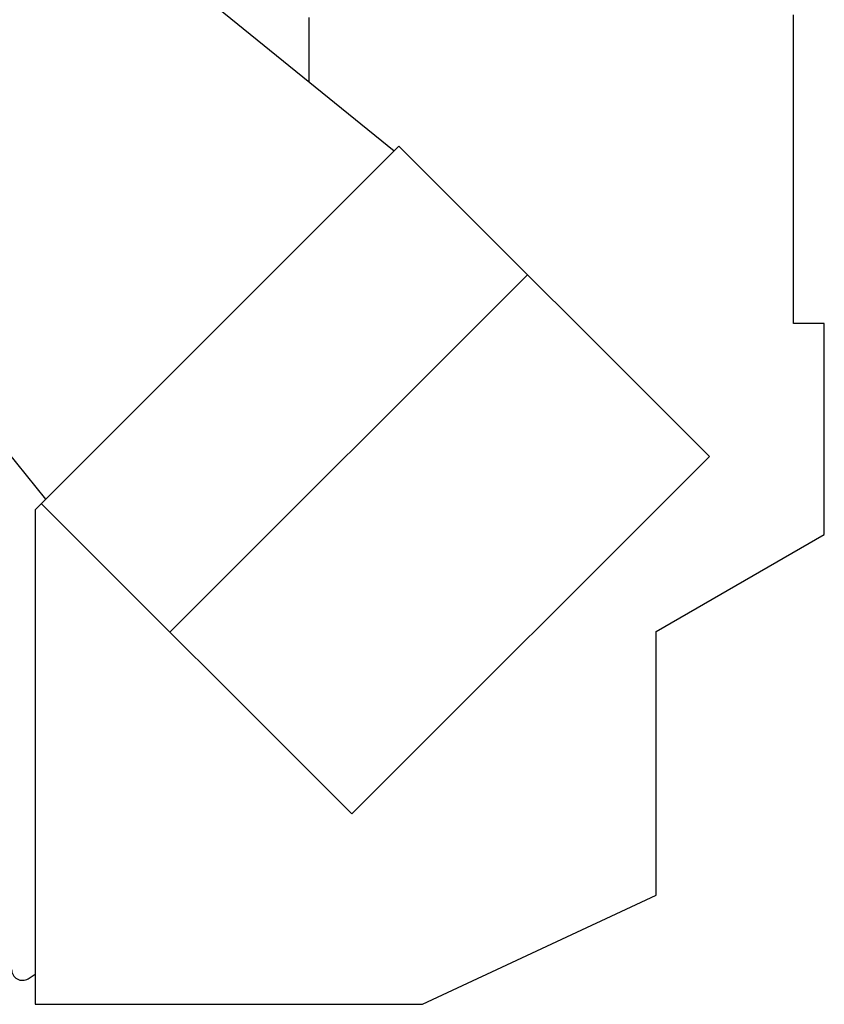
# Model space of a CAD drawing. Header units: millimetres. Extents: x 0 to 1189, y 0 to 841.
# Tile 43 of 173: x 464 to 494, y 271 to 307. Entities that reach past the tile are written whole.
import ezdxf

# ---------------------------------------------------------------- set-up
doc = ezdxf.new("R2010")
doc.units = ezdxf.units.MM
doc.header["$LTSCALE"] = 65.395
for name, color, linetype in [('32007_060000_TLKGS_KGS_V_ABL1252', 7, 'CONTINUOUS'), ('32007_062000_TLKGS_KGS_TL_V_ABL1370', 7, 'CONTINUOUS'), ('32007_723600_01_SIMPLE1_A_ABL1417', 7, 'CONTINUOUS'), ('32007_723600_01_SIMPLE1_T1_A_PBL1418', 7, 'CONTINUOUS'), ('32007_724700_02_SIMPLE1_T1_X_PBL1415', 7, 'CONTINUOUS'), ('32007_724700_02_SIMPLE1_X_ABL1414', 7, 'CONTINUOUS'), ('32067_000000_TLKGS_MARKETING_ABL1251', 7, 'CONTINUOUS'), ('links_14_VBL1092', 7, 'CONTINUOUS')]:
    doc.layers.add(name, color=color, linetype=linetype)

# ---------------------------------------------------------------- blocks, each defined once
blk = doc.blocks.new('32007_724700_02_SIMPLE1_T1_X_PBL1415', base_point=(474.909, 290.421))
at = {"layer": '32007_724700_02_SIMPLE1_T1_X_PBL1415', "color": 7, "linetype": 'Continuous'}
for p, q in [((478.014, 302.225), (468.614, 309.846)), ((474.899, 304.75), (474.899, 307.115)), ((492.627, 295.911), (492.627, 307.215)), ((464.887, 289.099), (478.19, 302.401)), ((489.547, 291.045), (478.19, 302.401)), ((465.277, 289.488), (456.071, 300.845)), ((469.813, 284.616), (482.894, 297.698)), ((493.747, 295.911), (492.627, 295.911)), ((493.747, 288.193), (493.747, 295.911)), ((476.465, 277.964), (489.547, 291.045)), ((464.887, 289.099), (464.887, 270.995)), ((465.109, 289.32), (476.465, 277.964)), ((487.599, 284.644), (493.747, 288.193)), ((487.599, 274.984), (487.599, 284.644)), ((479.045, 270.995), (487.599, 274.984)), ((464.887, 270.995), (479.045, 270.995))]:
    blk.add_line(p, q, dxfattribs=at)
blk = doc.blocks.new('32007_724700_02_SIMPLE1_X_ABL1414', base_point=(474.909, 290.421))
at = {"layer": '32007_724700_02_SIMPLE1_T1_X_PBL1415'}
blk.add_blockref('32007_724700_02_SIMPLE1_T1_X_PBL1415', (474.909, 290.421), dxfattribs=at)
blk = doc.blocks.new('32007_723600_01_SIMPLE1_T1_A_PBL1418', base_point=(451.497, 289.524))
at = {"layer": '32007_723600_01_SIMPLE1_T1_A_PBL1418', "color": 7, "linetype": 'Continuous'}
for p, q in [((443.727, 307.115), (444.467, 307.115)), ((443.727, 299.475), (443.727, 307.115)), ((446.487, 306.515), (446.487, 307.115)), ((450.311, 307.115), (450.311, 302.359)), ((450.687, 306.515), (450.687, 307.115)), ((441.727, 304.646), (443.727, 306.515)), ((443.727, 306.483), (443.693, 306.483)), ((443.727, 306.515), (446.487, 306.515)), ((450.311, 306.515), (451.827, 306.515)), ((439.777, 302.824), (440.287, 303.301)), ((439.777, 302.824), (439.747, 302.796)), ((455.44, 302.359), (444.099, 302.359)), ((444.099, 302.359), (444.099, 294.899)), ((457.585, 302.359), (457.553, 302.359)), ((451.167, 300.755), (446.767, 300.755)), ((446.367, 300.355), (446.367, 299.155)), ((451.567, 299.155), (451.567, 300.355)), ((439.297, 299.475), (440.287, 299.475)), ((443.727, 299.475), (444.099, 299.475)), ((446.767, 298.755), (451.167, 298.755)), ((438.107, 294.715), (438.107, 297.355)), ((464.019, 272.273), (464.019, 291.04)), ((447.419, 273.955), (447.747, 273.955)), ((448.307, 273.955), (449.967, 273.955)), ((452.587, 273.955), (462.819, 273.955)), ((447.747, 273.895), (447.419, 273.895)), ((449.967, 273.895), (448.307, 273.895)), ((449.687, 273.895), (449.687, 273.475)), ((449.899, 273.895), (449.899, 273.475)), ((464.019, 273.895), (452.587, 273.895)), ((453.687, 273.895), (453.687, 273.475)), ((455.287, 273.895), (455.287, 273.475)), ((457.099, 273.895), (457.099, 273.475)), ((459.099, 273.895), (459.099, 273.475)), ((459.327, 273.895), (459.327, 273.475)), ((460.927, 273.895), (460.927, 273.475)), ((449.687, 273.475), (448.467, 273.475)), ((449.967, 273.475), (449.899, 273.475)), ((455.287, 273.475), (453.687, 273.475)), ((459.099, 273.475), (457.099, 273.475)), ((460.927, 273.475), (459.327, 273.475)), ((464.631, 271.933), (464.887, 272.093))]:
    blk.add_line(p, q, dxfattribs=at)
at = {"layer": '32007_723600_01_SIMPLE1_T1_A_PBL1418', "color": 9, "linetype": 'Continuous'}
blk.add_line((440.341, 294.899), (440.341, 297.435), dxfattribs=at)
at = {"layer": '32007_723600_01_SIMPLE1_T1_A_PBL1418', "color": 7, "linetype": 'Continuous'}
for centre, radius in [((445.347, 296.875), 0.64), ((462.687, 287.955), 0.8), ((462.687, 280.755), 0.8), ((454.687, 276.755), 0.8), ((462.687, 274.755), 0.8)]:
    blk.add_circle(centre, radius, dxfattribs=at)
for centre, radius, start, end in [((446.767, 300.355), 0.4, 90, 180), ((451.167, 300.355), 0.4, 0, 90), ((446.767, 299.155), 0.4, 180, 270), ((451.167, 299.155), 0.4, 270, 360), ((455.487, 287.955), 0.8, 233.2041, 12.1178), ((447.487, 282.755), 0.8, 267.098, 92.5021), ((447.487, 275.355), 0.8, 17.4685, 61.665), ((462.819, 275.155), 1.2, 270, 360), ((447.487, 275.355), 0.8, 265.2425, 288.9918), ((464.419, 272.273), 0.4, 180, 301.9)]:
    blk.add_arc(centre, radius, start, end, dxfattribs=at)
blk = doc.blocks.new('32007_723600_01_SIMPLE1_A_ABL1417', base_point=(451.497, 289.524))
at = {"layer": '32007_723600_01_SIMPLE1_T1_A_PBL1418'}
blk.add_blockref('32007_723600_01_SIMPLE1_T1_A_PBL1418', (451.497, 289.524), dxfattribs=at)
blk = doc.blocks.new('32007_062000_TLKGS_KGS_TL_V_ABL1370', base_point=(465.927, 301.579))
at = {"layer": '32007_723600_01_SIMPLE1_A_ABL1417'}
blk.add_blockref('32007_723600_01_SIMPLE1_A_ABL1417', (451.497, 289.524), dxfattribs=at)
at = {"layer": '32007_724700_02_SIMPLE1_X_ABL1414'}
blk.add_blockref('32007_724700_02_SIMPLE1_X_ABL1414', (474.909, 290.421), dxfattribs=at)
blk = doc.blocks.new('32007_060000_TLKGS_KGS_V_ABL1252', base_point=(458.717, 285.948))
at = {"layer": '32007_062000_TLKGS_KGS_TL_V_ABL1370'}
blk.add_blockref('32007_062000_TLKGS_KGS_TL_V_ABL1370', (465.927, 301.579), dxfattribs=at)
blk = doc.blocks.new('32067_000000_TLKGS_MARKETING_ABL1251', base_point=(384.777, 288.845))
at = {"layer": '32007_060000_TLKGS_KGS_V_ABL1252'}
blk.add_blockref('32007_060000_TLKGS_KGS_V_ABL1252', (458.717, 285.948), dxfattribs=at)
blk = doc.blocks.new('LINKS_14_VBL1092', base_point=(312.043, 276.055))
at = {"layer": '32067_000000_TLKGS_MARKETING_ABL1251'}
blk.add_blockref('32067_000000_TLKGS_MARKETING_ABL1251', (384.777, 288.845), dxfattribs=at)

msp = doc.modelspace()

# ---------------------------------------------------------------- block references
at = {"layer": 'links_14_VBL1092'}
msp.add_blockref('LINKS_14_VBL1092', (312.04282, 276.05542), dxfattribs=at)

doc.saveas('drawing.dxf')
